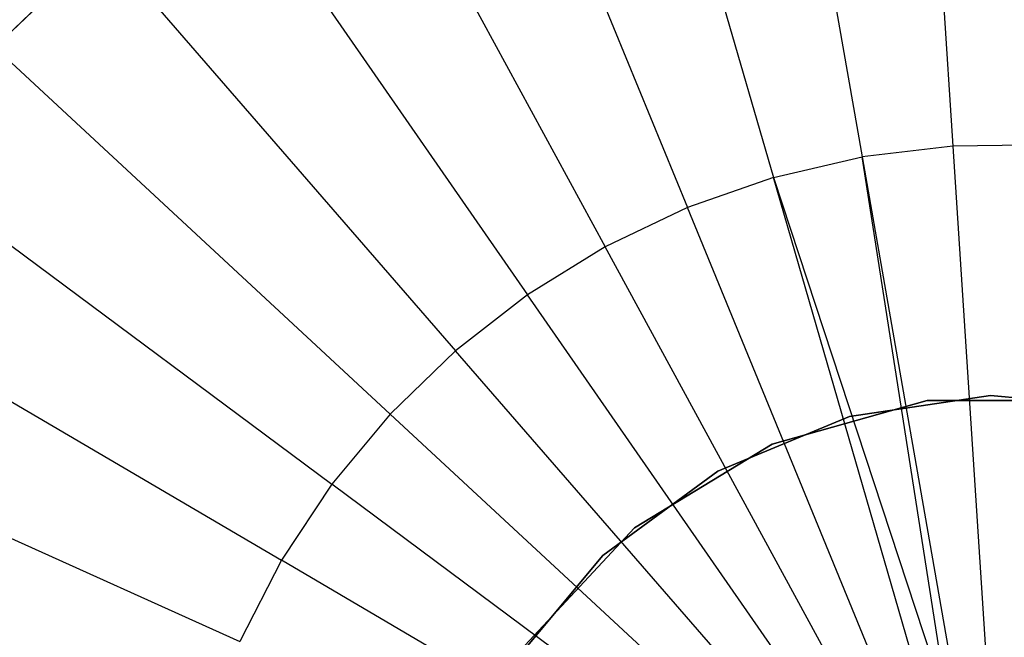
# Model space of a CAD drawing. Extents: x 0 to 27.3, y 0 to 27.3.
# Tile 49 of 117: x 11.8 to 13.6, y 14.3 to 15.4. Entities that reach past the tile are written whole.
import ezdxf

# ---------------------------------------------------------------- set-up
doc = ezdxf.new("R2010")
doc.units = 0
doc.header["$LTSCALE"] = 2.54
doc.layers.get('0').update_dxf_attribs({"color": 13, "linetype": 'CONTINUOUS'})

# ---------------------------------------------------------------- blocks, each defined once
blk = doc.blocks.new('SPUMPKIN_S_PM_STL_1')
at = {"color": 0}
for p, q in [((19.5251, 16.3666, 223.1675), (19.5924, 15.3346, 223.0262)), ((19.5251, 16.3666, 223.1675), (19.5924, 15.3346, 223.0262)), ((19.2455, 16.3331, 223.1675), (19.424, 15.3144, 223.0262)), ((19.2455, 16.3331, 223.1675), (19.424, 15.3144, 223.0262)), ((18.9711, 16.2696, 223.1675), (19.2588, 15.2761, 223.0262)), ((18.9711, 16.2696, 223.1675), (19.2588, 15.2761, 223.0262)), ((18.7053, 16.1767, 223.1675), (19.0987, 15.2202, 223.0262)), ((18.7053, 16.1767, 223.1675), (19.0987, 15.2202, 223.0262)), ((18.451, 16.0557, 223.1675), (18.9455, 15.1473, 223.0262)), ((18.451, 16.0557, 223.1675), (18.9455, 15.1473, 223.0262)), ((18.2114, 15.9078, 223.1675), (18.8012, 15.0582, 223.0262)), ((18.2114, 15.9078, 223.1675), (18.8012, 15.0582, 223.0262)), ((18.0641, 15.7632, 27.3954), (17.7814, 15.4911, 27.3954)), ((17.7814, 15.4911, 28.3954), (18.0641, 15.7632, 28.3954)), ((18.0641, 15.7632, 27.3954), (17.7814, 15.4911, 27.3954)), ((17.7814, 15.4911, 28.3954), (18.0641, 15.7632, 28.3954)), ((17.9891, 15.735, 223.1675), (18.6673, 14.9541, 223.0262)), ((17.9891, 15.735, 223.1675), (18.6673, 14.9541, 223.0262)), ((17.7868, 15.5391, 223.1675), (18.5454, 14.8361, 223.0262)), ((17.7868, 15.5391, 223.1675), (18.5454, 14.8361, 223.0262)), ((17.6069, 15.3224, 223.1675), (18.4371, 14.7056, 223.0262)), ((17.6069, 15.3224, 223.1675), (18.4371, 14.7056, 223.0262)), ((19.5924, 15.3346, 223.0262), (19.424, 15.3144, 223.0262)), ((19.5924, 15.3346, 223.0262), (19.424, 15.3144, 223.0262)), ((19.762, 15.3365, 223.0262), (19.5924, 15.3346, 223.0262)), ((19.762, 15.3365, 223.0262), (19.5924, 15.3346, 223.0262)), ((19.5924, 15.3346, 223.0262), (19.6603, 14.2953, 222.9552)), ((19.5924, 15.3346, 223.0262), (19.6603, 14.2953, 222.9552)), ((19.2588, 15.2761, 223.0262), (19.424, 15.3144, 223.0262)), ((19.2588, 15.2761, 223.0262), (19.424, 15.3144, 223.0262)), ((19.5852, 14.285, 222.9552), (19.424, 15.3144, 223.0262)), ((19.424, 15.3144, 223.0262), (19.6038, 14.2886, 222.9552)), ((19.5852, 14.285, 222.9552), (19.424, 15.3144, 223.0262)), ((19.424, 15.3144, 223.0262), (19.6038, 14.2886, 222.9552)), ((19.2588, 15.2761, 223.0262), (19.0987, 15.2202, 223.0262)), ((19.2588, 15.2761, 223.0262), (19.0987, 15.2202, 223.0262)), ((19.5485, 14.2757, 222.9552), (19.2588, 15.2761, 223.0262)), ((19.2588, 15.2761, 223.0262), (19.5852, 14.285, 222.9552)), ((19.5485, 14.2757, 222.9552), (19.2588, 15.2761, 223.0262)), ((19.2588, 15.2761, 223.0262), (19.5852, 14.285, 222.9552)), ((19.0987, 15.2202, 223.0262), (18.9455, 15.1473, 223.0262)), ((19.0987, 15.2202, 223.0262), (18.9455, 15.1473, 223.0262)), ((19.4948, 14.257, 222.9552), (19.0987, 15.2202, 223.0262)), ((19.4948, 14.257, 222.9552), (19.0987, 15.2202, 223.0262)), ((18.9455, 15.1473, 223.0262), (18.8012, 15.0582, 223.0262)), ((18.9455, 15.1473, 223.0262), (18.8012, 15.0582, 223.0262)), ((19.4435, 14.2326, 222.9552), (18.9455, 15.1473, 223.0262)), ((19.4435, 14.2326, 222.9552), (18.9455, 15.1473, 223.0262)), ((17.4514, 15.0876, 223.1675), (18.3434, 14.5642, 223.0262)), ((17.4514, 15.0876, 223.1675), (18.3434, 14.5642, 223.0262)), ((18.8012, 15.0582, 223.0262), (18.6673, 14.9541, 223.0262)), ((18.8012, 15.0582, 223.0262), (18.6673, 14.9541, 223.0262)), ((19.3951, 14.2027, 222.9552), (18.8012, 15.0582, 223.0262)), ((19.3951, 14.2027, 222.9552), (18.8012, 15.0582, 223.0262)), ((18.6673, 14.9541, 223.0262), (18.5454, 14.8361, 223.0262)), ((18.6673, 14.9541, 223.0262), (18.5454, 14.8361, 223.0262)), ((19.3502, 14.1678, 222.9552), (18.6673, 14.9541, 223.0262)), ((19.3502, 14.1678, 222.9552), (18.6673, 14.9541, 223.0262)), ((19.5447, 14.8612, 34.5955), (19.2562, 14.7804, 34.5955)), ((19.2562, 14.7804, 34.7955), (19.5447, 14.8612, 34.7955)), ((19.2562, 14.7804, 34.7955), (19.5447, 14.8612, 34.7955)), ((19.5447, 14.8612, 34.5955), (19.2562, 14.7804, 34.5955)), ((19.6624, 14.871, 90.3709), (19.4002, 14.8314, 90.3709)), ((19.4002, 14.8314, 90.5709), (19.6624, 14.871, 90.5709)), ((19.4002, 14.8314, 90.5709), (19.6624, 14.871, 90.5709)), ((19.6624, 14.871, 90.3709), (19.4002, 14.8314, 90.3709)), ((19.8443, 14.8612, 34.5955), (19.5447, 14.8612, 34.5955)), ((19.5447, 14.8612, 34.7955), (19.8443, 14.8612, 34.7955)), ((19.5447, 14.8612, 34.7955), (19.8443, 14.8612, 34.7955)), ((19.5447, 14.8612, 34.7955), (19.5447, 14.8612, 34.5955)), ((19.8443, 14.8612, 34.5955), (19.5447, 14.8612, 34.5955)), ((19.5447, 14.8612, 34.7955), (19.5447, 14.8612, 34.5955)), ((19.9265, 14.8467, 90.3709), (19.6624, 14.871, 90.3709)), ((19.6624, 14.871, 90.5709), (19.9265, 14.8467, 90.5709)), ((19.6624, 14.871, 90.5709), (19.9265, 14.8467, 90.5709)), ((19.6624, 14.871, 90.5709), (19.6624, 14.871, 90.3709)), ((19.9265, 14.8467, 90.3709), (19.6624, 14.871, 90.3709)), ((19.6624, 14.871, 90.5709), (19.6624, 14.871, 90.3709)), ((17.3223, 14.8374, 223.1675), (18.2656, 14.4135, 223.0262)), ((17.3223, 14.8374, 223.1675), (18.2656, 14.4135, 223.0262)), ((18.5454, 14.8361, 223.0262), (18.4371, 14.7056, 223.0262)), ((18.5454, 14.8361, 223.0262), (18.4371, 14.7056, 223.0262)), ((19.3094, 14.1283, 222.9552), (18.5454, 14.8361, 223.0262)), ((19.3094, 14.1283, 222.9552), (18.5454, 14.8361, 223.0262)), ((19.4002, 14.8314, 90.3709), (19.1551, 14.7301, 90.3709)), ((19.1551, 14.7301, 90.5709), (19.4002, 14.8314, 90.5709)), ((19.1551, 14.7301, 90.5709), (19.4002, 14.8314, 90.5709)), ((19.4002, 14.8314, 90.3709), (19.1551, 14.7301, 90.3709)), ((19.4002, 14.8314, 90.5709), (19.4002, 14.8314, 90.3709)), ((19.4002, 14.8314, 90.5709), (19.4002, 14.8314, 90.3709)), ((19.2562, 14.7804, 34.5955), (19.0003, 14.6247, 34.5955)), ((19.0003, 14.6247, 34.7955), (19.2562, 14.7804, 34.7955)), ((19.0003, 14.6247, 34.7955), (19.2562, 14.7804, 34.7955)), ((19.2562, 14.7804, 34.5955), (19.0003, 14.6247, 34.5955)), ((19.2562, 14.7804, 34.7955), (19.2562, 14.7804, 34.5955)), ((19.2562, 14.7804, 34.7955), (19.2562, 14.7804, 34.5955)), ((19.1551, 14.7301, 90.3709), (18.9413, 14.5732, 90.3709)), ((18.9413, 14.5732, 90.5709), (19.1551, 14.7301, 90.5709)), ((18.9413, 14.5732, 90.5709), (19.1551, 14.7301, 90.5709)), ((19.1551, 14.7301, 90.3709), (18.9413, 14.5732, 90.3709)), ((19.1551, 14.7301, 90.5709), (19.1551, 14.7301, 90.3709)), ((19.1551, 14.7301, 90.5709), (19.1551, 14.7301, 90.3709)), ((18.4371, 14.7056, 223.0262), (18.3434, 14.5642, 223.0262)), ((18.4371, 14.7056, 223.0262), (18.3434, 14.5642, 223.0262)), ((19.273, 14.0846, 222.9552), (18.4371, 14.7056, 223.0262)), ((19.273, 14.0846, 222.9552), (18.4371, 14.7056, 223.0262)), ((19.0003, 14.6247, 34.5955), (18.7958, 14.4058, 34.5955)), ((18.7958, 14.4058, 34.7955), (19.0003, 14.6247, 34.7955)), ((18.7958, 14.4058, 34.7955), (19.0003, 14.6247, 34.7955)), ((19.0003, 14.6247, 34.5955), (18.7958, 14.4058, 34.5955)), ((19.0003, 14.6247, 34.7955), (19.0003, 14.6247, 34.5955)), ((19.0003, 14.6247, 34.7955), (19.0003, 14.6247, 34.5955)), ((18.9413, 14.5732, 90.3709), (18.7713, 14.3697, 90.3709)), ((18.7713, 14.3697, 90.5709), (18.9413, 14.5732, 90.5709)), ((18.7713, 14.3697, 90.5709), (18.9413, 14.5732, 90.5709)), ((18.9413, 14.5732, 90.3709), (18.7713, 14.3697, 90.3709)), ((18.9413, 14.5732, 90.5709), (18.9413, 14.5732, 90.3709)), ((18.9413, 14.5732, 90.5709), (18.9413, 14.5732, 90.3709)), ((18.3434, 14.5642, 223.0262), (18.2656, 14.4135, 223.0262)), ((18.3434, 14.5642, 223.0262), (18.2656, 14.4135, 223.0262)), ((19.2417, 14.0372, 222.9552), (18.3434, 14.5642, 223.0262)), ((19.2417, 14.0372, 222.9552), (18.3434, 14.5642, 223.0262))]:
    blk.add_line(p, q, dxfattribs=at)

msp = doc.modelspace()

# ---------------------------------------------------------------- block references
at = {"color": 253}
msp.add_blockref('SPUMPKIN_S_PM_STL_1', (-6.0437, -0.1414, -26.0955), dxfattribs=at)

doc.saveas('drawing.dxf')
